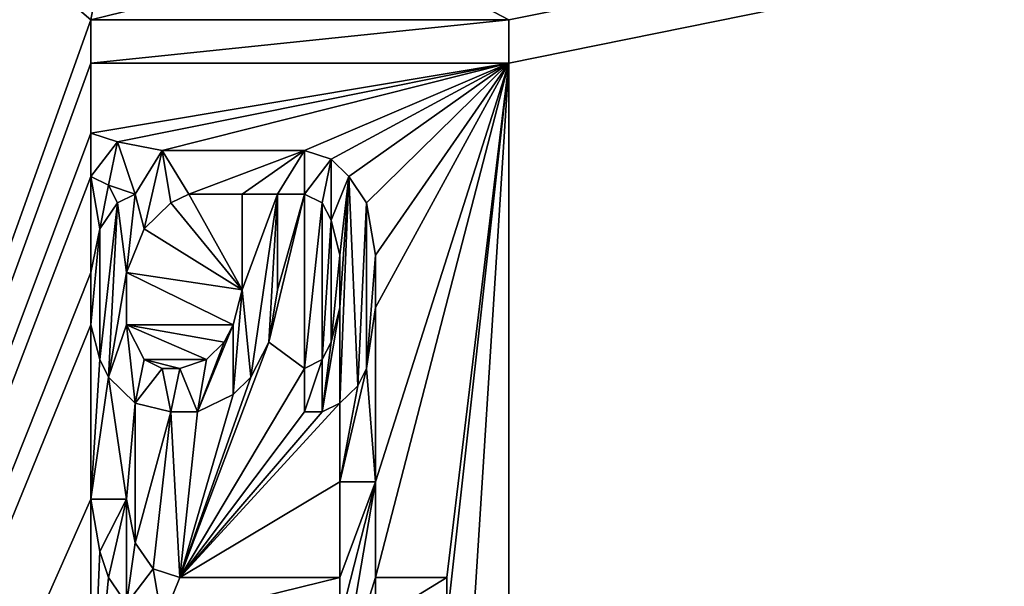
# Model space of a CAD drawing. Header units: millimetres. Extents: x -110 to 100, y -43 to 80.
# Tile 230 of 256: x -43.18 to -33.76, y 44.08 to 49.5. Entities that reach past the tile are written whole.
import ezdxf

# ---------------------------------------------------------------- set-up
doc = ezdxf.new("R2010")
doc.units = ezdxf.units.MM
doc.header["$LTSCALE"] = 65.185185
for name, color, linetype in [('1000', 7, 'CONTINUOUS'), ('1001', 7, 'CONTINUOUS'), ('1002', 7, 'CONTINUOUS'), ('1003', 7, 'CONTINUOUS'), ('1004', 7, 'CONTINUOUS'), ('1005', 7, 'CONTINUOUS'), ('1006', 7, 'CONTINUOUS'), ('1007', 7, 'CONTINUOUS'), ('1008', 7, 'CONTINUOUS'), ('1009', 7, 'CONTINUOUS'), ('1010', 7, 'CONTINUOUS'), ('1011', 7, 'CONTINUOUS'), ('1012', 7, 'CONTINUOUS'), ('1013', 7, 'CONTINUOUS'), ('328', 7, 'CONTINUOUS'), ('337', 7, 'CONTINUOUS'), ('5986', 7, 'CONTINUOUS'), ('6022', 7, 'CONTINUOUS'), ('6023', 7, 'CONTINUOUS'), ('6024', 7, 'CONTINUOUS'), ('939', 7, 'CONTINUOUS'), ('940', 7, 'CONTINUOUS'), ('941', 7, 'CONTINUOUS'), ('942', 7, 'CONTINUOUS'), ('943', 7, 'CONTINUOUS'), ('944', 7, 'CONTINUOUS'), ('945', 7, 'CONTINUOUS'), ('946', 7, 'CONTINUOUS'), ('947', 7, 'CONTINUOUS'), ('954', 7, 'CONTINUOUS'), ('955', 7, 'CONTINUOUS'), ('956', 7, 'CONTINUOUS'), ('957', 7, 'CONTINUOUS'), ('958', 7, 'CONTINUOUS'), ('959', 7, 'CONTINUOUS'), ('960', 7, 'CONTINUOUS'), ('961', 7, 'CONTINUOUS'), ('962', 7, 'CONTINUOUS'), ('963', 7, 'CONTINUOUS'), ('964', 7, 'CONTINUOUS'), ('965', 7, 'CONTINUOUS'), ('966', 7, 'CONTINUOUS'), ('967', 7, 'CONTINUOUS'), ('968', 7, 'CONTINUOUS'), ('969', 7, 'CONTINUOUS'), ('970', 7, 'CONTINUOUS'), ('971', 7, 'CONTINUOUS'), ('972', 7, 'CONTINUOUS'), ('973', 7, 'CONTINUOUS'), ('974', 7, 'CONTINUOUS'), ('975', 7, 'CONTINUOUS'), ('976', 7, 'CONTINUOUS'), ('977', 7, 'CONTINUOUS'), ('978', 7, 'CONTINUOUS'), ('979', 7, 'CONTINUOUS'), ('980', 7, 'CONTINUOUS'), ('981', 7, 'CONTINUOUS'), ('982', 7, 'CONTINUOUS'), ('983', 7, 'CONTINUOUS'), ('984', 7, 'CONTINUOUS'), ('985', 7, 'CONTINUOUS'), ('986', 7, 'CONTINUOUS'), ('987', 7, 'CONTINUOUS'), ('988', 7, 'CONTINUOUS'), ('989', 7, 'CONTINUOUS'), ('990', 7, 'CONTINUOUS'), ('991', 7, 'CONTINUOUS'), ('992', 7, 'CONTINUOUS'), ('993', 7, 'CONTINUOUS'), ('994', 7, 'CONTINUOUS'), ('995', 7, 'CONTINUOUS'), ('996', 7, 'CONTINUOUS'), ('997', 7, 'CONTINUOUS'), ('998', 7, 'CONTINUOUS'), ('999', 7, 'CONTINUOUS')]:
    doc.layers.add(name, color=color, linetype=linetype)

msp = doc.modelspace()

# ---------------------------------------------------------------- linework, layer by layer
at = {"layer": '1000', "linetype": 'CONTINUOUS'}
for points in [[(-41.9894, 47.5, 83.55), (-41.9894, 47.5, 84.55), (-42.1596, 47.0833, 83.55), (-41.9894, 47.5, 83.55)], [(-42.1596, 47.0833, 83.55), (-41.9894, 47.5, 84.55), (-42.1596, 47.0833, 84.55), (-42.1596, 47.0833, 83.55)]]:
    msp.add_3dface(points, dxfattribs=at)
at = {"layer": '1001', "linetype": 'CONTINUOUS'}
for points in [[(-42.1596, 47.0833, 83.55), (-42.1596, 47.0833, 84.55), (-42.1596, 46.5833, 83.55), (-42.1596, 47.0833, 83.55)], [(-42.1596, 46.5833, 83.55), (-42.1596, 47.0833, 84.55), (-42.1596, 46.5833, 84.55), (-42.1596, 46.5833, 83.55)]]:
    msp.add_3dface(points, dxfattribs=at)
at = {"layer": '1002', "linetype": 'CONTINUOUS'}
for points in [[(-42.1596, 46.5833, 83.55), (-42.1596, 46.5833, 84.55), (-41.9894, 46.25, 83.55), (-42.1596, 46.5833, 83.55)], [(-41.9894, 46.25, 83.55), (-42.1596, 46.5833, 84.55), (-41.9894, 46.25, 84.55), (-41.9894, 46.25, 83.55)]]:
    msp.add_3dface(points, dxfattribs=at)
at = {"layer": '1003', "linetype": 'CONTINUOUS'}
for points in [[(-41.9894, 46.25, 83.55), (-41.9894, 46.25, 84.55), (-41.8191, 46.1667, 83.55), (-41.9894, 46.25, 83.55)], [(-41.8191, 46.1667, 83.55), (-41.9894, 46.25, 84.55), (-41.8191, 46.1667, 84.55), (-41.8191, 46.1667, 83.55)]]:
    msp.add_3dface(points, dxfattribs=at)
at = {"layer": '1004', "linetype": 'CONTINUOUS'}
for points in [[(-41.8191, 46.1667, 83.55), (-41.8191, 46.1667, 84.55), (-41.6489, 46.1667, 83.55), (-41.8191, 46.1667, 83.55)], [(-41.6489, 46.1667, 83.55), (-41.8191, 46.1667, 84.55), (-41.6489, 46.1667, 84.55), (-41.6489, 46.1667, 83.55)]]:
    msp.add_3dface(points, dxfattribs=at)
at = {"layer": '1005', "linetype": 'CONTINUOUS'}
for points in [[(-41.6489, 46.1667, 83.55), (-41.6489, 46.1667, 84.55), (-41.3936, 46.25, 83.55), (-41.6489, 46.1667, 83.55)], [(-41.3936, 46.25, 83.55), (-41.6489, 46.1667, 84.55), (-41.3936, 46.25, 84.55), (-41.3936, 46.25, 83.55)]]:
    msp.add_3dface(points, dxfattribs=at)
at = {"layer": '1006', "linetype": 'CONTINUOUS'}
for points in [[(-41.3936, 46.25, 83.55), (-41.3936, 46.25, 84.55), (-41.2234, 46.4167, 83.55), (-41.3936, 46.25, 83.55)], [(-41.2234, 46.4167, 83.55), (-41.3936, 46.25, 84.55), (-41.2234, 46.4167, 84.55), (-41.2234, 46.4167, 83.55)]]:
    msp.add_3dface(points, dxfattribs=at)
at = {"layer": '1007', "linetype": 'CONTINUOUS'}
for points in [[(-41.2234, 46.4167, 83.55), (-41.2234, 46.4167, 84.55), (-41.1383, 46.5833, 83.55), (-41.2234, 46.4167, 83.55)], [(-41.1383, 46.5833, 83.55), (-41.2234, 46.4167, 84.55), (-41.1383, 46.5833, 84.55), (-41.1383, 46.5833, 83.55)]]:
    msp.add_3dface(points, dxfattribs=at)
at = {"layer": '1008', "linetype": 'CONTINUOUS'}
for points in [[(-41.1383, 46.5833, 83.55), (-41.1383, 46.5833, 84.55), (-41.0532, 46.9167, 83.55), (-41.1383, 46.5833, 83.55)], [(-41.0532, 46.9167, 83.55), (-41.1383, 46.5833, 84.55), (-41.0532, 46.9167, 84.55), (-41.0532, 46.9167, 83.55)]]:
    msp.add_3dface(points, dxfattribs=at)
at = {"layer": '1009', "linetype": 'CONTINUOUS'}
for points in [[(-41.0532, 47.8333, 84.55), (-41.0532, 47.8333, 83.55), (-41.0532, 46.9167, 84.55), (-41.0532, 47.8333, 84.55)], [(-41.0532, 47.8333, 83.55), (-41.0532, 46.9167, 83.55), (-41.0532, 46.9167, 84.55), (-41.0532, 47.8333, 83.55)]]:
    msp.add_3dface(points, dxfattribs=at)
at = {"layer": '1010', "linetype": 'CONTINUOUS'}
for points in [[(-42.5, 49.5, 84.55), (-38.5, 49.5, 84.55), (-42.5, 49.5, 83.55), (-42.5, 49.5, 84.55)], [(-42.5, 49.5, 83.55), (-38.5, 49.5, 84.55), (-38.5, 49.5, 83.55), (-42.5, 49.5, 83.55)]]:
    msp.add_3dface(points, dxfattribs=at)
at = {"layer": '1011', "linetype": 'CONTINUOUS'}
for points in [[(-38.5, 49.5, 84.55), (-38.5, 49.0833, 84.55), (-38.5, 49.0833, 83.55), (-38.5, 49.5, 84.55)], [(-38.5, 49.5, 83.55), (-38.5, 49.5, 84.55), (-38.5, 49.0833, 83.55), (-38.5, 49.5, 83.55)]]:
    msp.add_3dface(points, dxfattribs=at)
at = {"layer": '1012', "linetype": 'CONTINUOUS'}
for points in [[(-38.5, 49.0833, 84.55), (-42.5, 49.0833, 84.55), (-38.5, 49.0833, 83.55), (-38.5, 49.0833, 84.55)], [(-38.5, 49.0833, 83.55), (-42.5, 49.0833, 84.55), (-42.5, 49.0833, 83.55), (-38.5, 49.0833, 83.55)]]:
    msp.add_3dface(points, dxfattribs=at)
at = {"layer": '1013', "linetype": 'CONTINUOUS'}
for points in [[(-42.5, 49.0833, 84.55), (-42.5, 49.5, 84.55), (-42.5, 49.5, 83.55), (-42.5, 49.0833, 84.55)], [(-42.5, 49.0833, 84.55), (-42.5, 49.5, 83.55), (-42.5, 49.0833, 83.55), (-42.5, 49.0833, 84.55)]]:
    msp.add_3dface(points, dxfattribs=at)
at = {"layer": '328', "linetype": 'CONTINUOUS'}
for points in [[(-109.5, 79, 87.05), (33.55, 34.5, 87.05), (36.3485, 44.9606, 87.05), (-109.5, 79, 87.05)], [(33.55, 34.5, 87.05), (-109.5, 79, 87.05), (-45.5, 44, 87.05), (33.55, 34.5, 87.05)], [(44.0178, 52.6391, 87.05), (-109.5, 79, 87.05), (39.6774, 49.3052, 87.05), (44.0178, 52.6391, 87.05)], [(39.6774, 49.3052, 87.05), (-109.5, 79, 87.05), (36.3485, 44.9606, 87.05), (39.6774, 49.3052, 87.05)]]:
    msp.add_3dface(points, dxfattribs=at)
at = {"layer": '337', "linetype": 'CONTINUOUS'}
for points in [[(96.5, 76.5, 84.55), (-38.5, 49.5, 84.55), (-39.7766, 50.1667, 84.55), (96.5, 76.5, 84.55)], [(96.5, 76.5, 84.55), (47.8442, 59.3232, 84.55), (-38.5, 33.9167, 84.55), (96.5, 76.5, 84.55)], [(-38.5, 34.3333, 84.55), (96.5, 76.5, 84.55), (-38.5, 33.9167, 84.55), (-38.5, 34.3333, 84.55)], [(96.5, 76.5, 84.55), (-38.5, 34.3333, 84.55), (-38.5, 42, 84.55), (96.5, 76.5, 84.55)], [(-38.5, 42.4167, 84.55), (96.5, 76.5, 84.55), (-38.5, 42, 84.55), (-38.5, 42.4167, 84.55)], [(96.5, 76.5, 84.55), (-38.5, 42.4167, 84.55), (-38.5, 49.0833, 84.55), (96.5, 76.5, 84.55)], [(-38.5, 49.5, 84.55), (96.5, 76.5, 84.55), (-38.5, 49.0833, 84.55), (-38.5, 49.5, 84.55)], [(47.8442, 59.3232, 84.55), (41.6425, 56.7525, 84.55), (-38.5, 25.5, 84.55), (47.8442, 59.3232, 84.55)], [(-38.5, 25.9167, 84.55), (47.8442, 59.3232, 84.55), (-38.5, 25.5, 84.55), (-38.5, 25.9167, 84.55)], [(47.8442, 59.3232, 84.55), (-38.5, 25.9167, 84.55), (-38.5, 33.9167, 84.55), (47.8442, 59.3232, 84.55)], [(41.6425, 56.7525, 84.55), (36.3182, 52.6635, 84.55), (-38.5, 25.5, 84.55), (41.6425, 56.7525, 84.55)], [(36.3182, 52.6635, 84.55), (16.5, 36.7261, 84.55), (-38.5, 25.5, 84.55), (36.3182, 52.6635, 84.55)], [(-42.1596, 51.3333, 84.55), (-42.5, 49.5, 84.55), (-43.8617, 50.6667, 84.55), (-42.1596, 51.3333, 84.55)], [(-42.5, 49.5, 84.55), (-42.1596, 51.3333, 84.55), (-39.7766, 50.1667, 84.55), (-42.5, 49.5, 84.55)], [(-42.5, 49.5, 84.55), (-51, 25.75, 84.55), (-43.8617, 50.6667, 84.55), (-42.5, 49.5, 84.55)], [(-38.5, 49.5, 84.55), (-42.5, 49.5, 84.55), (-39.7766, 50.1667, 84.55), (-38.5, 49.5, 84.55)], [(-51, 25.75, 84.55), (-42.5, 49.5, 84.55), (-42.5, 49.0833, 84.55), (-51, 25.75, 84.55)], [(-42.5, 48.4167, 84.55), (-51, 25.75, 84.55), (-42.5, 49.0833, 84.55), (-42.5, 48.4167, 84.55)], [(-42.2447, 48.3333, 84.55), (-42.5, 48.4167, 84.55), (-38.5, 49.0833, 84.55), (-42.2447, 48.3333, 84.55)], [(-38.5, 49.0833, 84.55), (-42.5, 48.4167, 84.55), (-42.5, 49.0833, 84.55), (-38.5, 49.0833, 84.55)], [(-41.8191, 48.25, 84.55), (-42.2447, 48.3333, 84.55), (-38.5, 49.0833, 84.55), (-41.8191, 48.25, 84.55)], [(-40.4574, 48.25, 84.55), (-41.8191, 48.25, 84.55), (-38.5, 49.0833, 84.55), (-40.4574, 48.25, 84.55)], [(-40.2021, 48.1667, 84.55), (-40.4574, 48.25, 84.55), (-38.5, 49.0833, 84.55), (-40.2021, 48.1667, 84.55)], [(-40.0319, 48, 84.55), (-40.2021, 48.1667, 84.55), (-38.5, 49.0833, 84.55), (-40.0319, 48, 84.55)], [(-39.8617, 47.75, 84.55), (-40.0319, 48, 84.55), (-38.5, 49.0833, 84.55), (-39.8617, 47.75, 84.55)], [(-39.7766, 47.25, 84.55), (-39.8617, 47.75, 84.55), (-38.5, 49.0833, 84.55), (-39.7766, 47.25, 84.55)], [(-39.7766, 44.1667, 84.55), (-39.7766, 45.0833, 84.55), (-38.5, 49.0833, 84.55), (-39.7766, 44.1667, 84.55)], [(-39.7766, 45.0833, 84.55), (-39.7766, 46.75, 84.55), (-38.5, 49.0833, 84.55), (-39.7766, 45.0833, 84.55)], [(-39.0957, 44.1667, 84.55), (-39.7766, 44.1667, 84.55), (-38.5, 49.0833, 84.55), (-39.0957, 44.1667, 84.55)], [(-39.7766, 46.75, 84.55), (-39.7766, 47.25, 84.55), (-38.5, 49.0833, 84.55), (-39.7766, 46.75, 84.55)], [(-38.9255, 42.4167, 84.55), (-39.0957, 43.75, 84.55), (-38.5, 49.0833, 84.55), (-38.9255, 42.4167, 84.55)], [(-39.0957, 43.75, 84.55), (-39.0957, 44.1667, 84.55), (-38.5, 49.0833, 84.55), (-39.0957, 43.75, 84.55)], [(-38.5, 42.4167, 84.55), (-38.9255, 42.4167, 84.55), (-38.5, 49.0833, 84.55), (-38.5, 42.4167, 84.55)], [(-51, 25.75, 84.55), (-42.5, 48.4167, 84.55), (-42.5, 48, 84.55), (-51, 25.75, 84.55)], [(-42.5, 47.0833, 84.55), (-51, 25.75, 84.55), (-42.5, 48, 84.55), (-42.5, 47.0833, 84.55)], [(-42.5, 47.0833, 84.55), (-42.5, 48, 84.55), (-42.4149, 47.5, 84.55), (-42.5, 47.0833, 84.55)], [(-42.3298, 47.9167, 84.55), (-42.4149, 47.5, 84.55), (-42.5, 48, 84.55), (-42.3298, 47.9167, 84.55)], [(-42.2447, 47.75, 84.55), (-42.4149, 47.5, 84.55), (-42.3298, 47.9167, 84.55), (-42.2447, 47.75, 84.55)], [(-42.0745, 47.8333, 84.55), (-42.2447, 47.75, 84.55), (-42.3298, 47.9167, 84.55), (-42.0745, 47.8333, 84.55)], [(-40.4574, 47.8333, 84.55), (-40.4574, 46.1667, 84.55), (-40.7979, 46.4167, 84.55), (-40.4574, 47.8333, 84.55)], [(-40.7128, 46.9167, 84.55), (-40.4574, 47.8333, 84.55), (-40.7979, 46.4167, 84.55), (-40.7128, 46.9167, 84.55)], [(-40.7128, 47.8333, 84.55), (-40.4574, 47.8333, 84.55), (-40.7128, 46.9167, 84.55), (-40.7128, 47.8333, 84.55)], [(-40.2872, 47.75, 84.55), (-40.4574, 46.1667, 84.55), (-40.4574, 47.8333, 84.55), (-40.2872, 47.75, 84.55)], [(-40.2872, 46.25, 84.55), (-40.4574, 46.1667, 84.55), (-40.2872, 47.75, 84.55), (-40.2872, 46.25, 84.55)], [(-40.2021, 47.5833, 84.55), (-40.2872, 46.25, 84.55), (-40.2872, 47.75, 84.55), (-40.2021, 47.5833, 84.55)], [(-40.2021, 46.4167, 84.55), (-40.2872, 46.25, 84.55), (-40.2021, 47.5833, 84.55), (-40.2021, 46.4167, 84.55)], [(-40.117, 47.25, 84.55), (-40.2021, 46.4167, 84.55), (-40.2021, 47.5833, 84.55), (-40.117, 47.25, 84.55)], [(-40.117, 46.75, 84.55), (-40.2021, 46.4167, 84.55), (-40.117, 47.25, 84.55), (-40.117, 46.75, 84.55)], [(-42.5, 46.5833, 84.55), (-51, 25.75, 84.55), (-42.5, 47.0833, 84.55), (-42.5, 46.5833, 84.55)], [(-39.7766, 46.75, 84.55), (-39.7766, 45.0833, 84.55), (-39.8617, 46.1667, 84.55), (-39.7766, 46.75, 84.55)], [(-42.5, 44.9167, 84.55), (-51, 25.75, 84.55), (-42.5, 46.5833, 84.55), (-42.5, 44.9167, 84.55)], [(-42.4149, 46.25, 84.55), (-42.5, 44.9167, 84.55), (-42.5, 46.5833, 84.55), (-42.4149, 46.25, 84.55)], [(-40.4574, 46.1667, 84.55), (-41.6489, 44.1667, 84.55), (-40.7979, 46.4167, 84.55), (-40.4574, 46.1667, 84.55)], [(-40.7979, 46.4167, 84.55), (-41.6489, 44.1667, 84.55), (-40.9681, 46.0833, 84.55), (-40.7979, 46.4167, 84.55)], [(-42.3298, 46.0833, 84.55), (-42.5, 44.9167, 84.55), (-42.4149, 46.25, 84.55), (-42.3298, 46.0833, 84.55)], [(-40.4574, 45.75, 84.55), (-41.6489, 44.1667, 84.55), (-40.4574, 46.1667, 84.55), (-40.4574, 45.75, 84.55)], [(-39.7766, 45.0833, 84.55), (-40.117, 45.0833, 84.55), (-39.8617, 46.1667, 84.55), (-39.7766, 45.0833, 84.55)], [(-39.8617, 46.1667, 84.55), (-40.117, 45.0833, 84.55), (-39.9468, 46, 84.55), (-39.8617, 46.1667, 84.55)], [(-42.1596, 44.9167, 84.55), (-42.5, 44.9167, 84.55), (-42.3298, 46.0833, 84.55), (-42.1596, 44.9167, 84.55)], [(-42.0745, 45.8333, 84.55), (-42.1596, 44.9167, 84.55), (-42.3298, 46.0833, 84.55), (-42.0745, 45.8333, 84.55)], [(-40.9681, 46.0833, 84.55), (-41.6489, 44.1667, 84.55), (-41.1383, 45.9167, 84.55), (-40.9681, 46.0833, 84.55)], [(-39.9468, 46, 84.55), (-40.117, 45.0833, 84.55), (-40.117, 45.8333, 84.55), (-39.9468, 46, 84.55)], [(-41.1383, 45.9167, 84.55), (-41.6489, 44.1667, 84.55), (-41.4787, 45.75, 84.55), (-41.1383, 45.9167, 84.55)], [(-42.0745, 44.5, 84.55), (-42.1596, 44.9167, 84.55), (-42.0745, 45.8333, 84.55), (-42.0745, 44.5, 84.55)], [(-41.734, 45.75, 84.55), (-42.0745, 44.5, 84.55), (-42.0745, 45.8333, 84.55), (-41.734, 45.75, 84.55)], [(-40.117, 45.0833, 84.55), (-41.6489, 44.1667, 84.55), (-40.117, 45.8333, 84.55), (-40.117, 45.0833, 84.55)], [(-40.117, 45.8333, 84.55), (-41.6489, 44.1667, 84.55), (-40.2872, 45.75, 84.55), (-40.117, 45.8333, 84.55)], [(-41.9043, 44.25, 84.55), (-42.0745, 44.5, 84.55), (-41.734, 45.75, 84.55), (-41.9043, 44.25, 84.55)], [(-41.6489, 44.1667, 84.55), (-41.9043, 44.25, 84.55), (-41.734, 45.75, 84.55), (-41.6489, 44.1667, 84.55)], [(-41.4787, 45.75, 84.55), (-41.6489, 44.1667, 84.55), (-41.734, 45.75, 84.55), (-41.4787, 45.75, 84.55)], [(-40.2872, 45.75, 84.55), (-41.6489, 44.1667, 84.55), (-40.4574, 45.75, 84.55), (-40.2872, 45.75, 84.55)], [(-40.117, 44.1667, 84.55), (-41.6489, 44.1667, 84.55), (-40.117, 45.0833, 84.55), (-40.117, 44.1667, 84.55)], [(-42.5, 42.4167, 84.55), (-51, 25.75, 84.55), (-42.5, 44.9167, 84.55), (-42.5, 42.4167, 84.55)], [(-42.4149, 44.4167, 84.55), (-42.5, 42.4167, 84.55), (-42.5, 44.9167, 84.55), (-42.4149, 44.4167, 84.55)], [(-42.3298, 44.1667, 84.55), (-42.5, 42.4167, 84.55), (-42.4149, 44.4167, 84.55), (-42.3298, 44.1667, 84.55)], [(-42.1596, 43.9167, 84.55), (-42.5, 42.4167, 84.55), (-42.3298, 44.1667, 84.55), (-42.1596, 43.9167, 84.55)]]:
    msp.add_3dface(points, dxfattribs=at)
at = {"layer": '5986', "linetype": 'CONTINUOUS'}
for points in [[(-41.734, 47.75, 84.55), (-41.5638, 47.8333, 84.55), (-41.0532, 46.9167, 84.55), (-41.734, 47.75, 84.55)], [(-41.5638, 47.8333, 84.55), (-41.0532, 47.8333, 84.55), (-41.0532, 46.9167, 84.55), (-41.5638, 47.8333, 84.55)], [(-41.9894, 47.5, 84.55), (-41.734, 47.75, 84.55), (-41.0532, 46.9167, 84.55), (-41.9894, 47.5, 84.55)], [(-42.1596, 47.0833, 84.55), (-41.9894, 47.5, 84.55), (-41.0532, 46.9167, 84.55), (-42.1596, 47.0833, 84.55)], [(-42.1596, 46.5833, 84.55), (-42.1596, 47.0833, 84.55), (-41.1383, 46.5833, 84.55), (-42.1596, 46.5833, 84.55)], [(-41.1383, 46.5833, 84.55), (-42.1596, 47.0833, 84.55), (-41.0532, 46.9167, 84.55), (-41.1383, 46.5833, 84.55)], [(-41.9894, 46.25, 84.55), (-42.1596, 46.5833, 84.55), (-41.3936, 46.25, 84.55), (-41.9894, 46.25, 84.55)], [(-41.3936, 46.25, 84.55), (-42.1596, 46.5833, 84.55), (-41.2234, 46.4167, 84.55), (-41.3936, 46.25, 84.55)], [(-41.2234, 46.4167, 84.55), (-42.1596, 46.5833, 84.55), (-41.1383, 46.5833, 84.55), (-41.2234, 46.4167, 84.55)], [(-41.8191, 46.1667, 84.55), (-41.9894, 46.25, 84.55), (-41.6489, 46.1667, 84.55), (-41.8191, 46.1667, 84.55)], [(-41.6489, 46.1667, 84.55), (-41.9894, 46.25, 84.55), (-41.3936, 46.25, 84.55), (-41.6489, 46.1667, 84.55)]]:
    msp.add_3dface(points, dxfattribs=at)
at = {"layer": '6022', "linetype": 'CONTINUOUS'}
for points in [[(-40.117, 44.1667, 83.55), (-40.117, 45.0833, 83.55), (-39.7766, 45.0833, 83.55), (-40.117, 44.1667, 83.55)], [(-40.117, 44.1667, 83.55), (-39.7766, 45.0833, 83.55), (-40.117, 43.75, 83.55), (-40.117, 44.1667, 83.55)], [(-39.7766, 45.0833, 83.55), (-39.7766, 44.1667, 83.55), (-40.117, 43.0833, 83.55), (-39.7766, 45.0833, 83.55)], [(-39.7766, 45.0833, 83.55), (-40.117, 43.0833, 83.55), (-40.117, 43.75, 83.55), (-39.7766, 45.0833, 83.55)], [(-42.1596, 44.9167, 83.55), (-42.4149, 44.4167, 83.55), (-42.5, 44.9167, 83.55), (-42.1596, 44.9167, 83.55)], [(-42.1596, 44.9167, 83.55), (-42.3298, 44.1667, 83.55), (-42.4149, 44.4167, 83.55), (-42.1596, 44.9167, 83.55)], [(-42.1596, 44.9167, 83.55), (-42.1596, 43.9167, 83.55), (-42.3298, 44.1667, 83.55), (-42.1596, 44.9167, 83.55)], [(-42.1596, 44.9167, 83.55), (-42.0745, 44.5, 83.55), (-42.1596, 43.9167, 83.55), (-42.1596, 44.9167, 83.55)], [(-42.0745, 44.5, 83.55), (-41.9043, 44.25, 83.55), (-42.1596, 43.9167, 83.55), (-42.0745, 44.5, 83.55)], [(-41.9043, 44.25, 83.55), (-41.8191, 43.75, 83.55), (-42.1596, 43.9167, 83.55), (-41.9043, 44.25, 83.55)], [(-41.9043, 44.25, 83.55), (-41.6489, 44.1667, 83.55), (-41.8191, 43.75, 83.55), (-41.9043, 44.25, 83.55)], [(-41.6489, 44.1667, 83.55), (-40.117, 44.1667, 83.55), (-41.8191, 43.75, 83.55), (-41.6489, 44.1667, 83.55)], [(-40.117, 44.1667, 83.55), (-40.117, 43.75, 83.55), (-41.8191, 43.75, 83.55), (-40.117, 44.1667, 83.55)], [(-39.7766, 44.1667, 83.55), (-39.7766, 43.75, 83.55), (-40.117, 43.0833, 83.55), (-39.7766, 44.1667, 83.55)], [(-39.7766, 44.1667, 83.55), (-39.0957, 44.1667, 83.55), (-39.7766, 43.75, 83.55), (-39.7766, 44.1667, 83.55)], [(-39.0957, 44.1667, 83.55), (-39.0957, 43.75, 83.55), (-39.7766, 43.75, 83.55), (-39.0957, 44.1667, 83.55)]]:
    msp.add_3dface(points, dxfattribs=at)
at = {"layer": '6023', "linetype": 'CONTINUOUS'}
for points in [[(-42.5, 48.4167, 83.55), (-42.2447, 48.3333, 83.55), (-42.5, 48, 83.55), (-42.5, 48.4167, 83.55)], [(-42.2447, 48.3333, 83.55), (-42.3298, 47.9167, 83.55), (-42.5, 48, 83.55), (-42.2447, 48.3333, 83.55)], [(-42.2447, 48.3333, 83.55), (-42.0745, 47.8333, 83.55), (-42.3298, 47.9167, 83.55), (-42.2447, 48.3333, 83.55)], [(-42.2447, 48.3333, 83.55), (-41.8191, 48.25, 83.55), (-42.0745, 47.8333, 83.55), (-42.2447, 48.3333, 83.55)], [(-42.0745, 47.8333, 83.55), (-41.8191, 48.25, 83.55), (-41.9894, 47.5, 83.55), (-42.0745, 47.8333, 83.55)], [(-41.8191, 48.25, 83.55), (-41.734, 47.75, 83.55), (-41.9894, 47.5, 83.55), (-41.8191, 48.25, 83.55)], [(-41.8191, 48.25, 83.55), (-40.4574, 48.25, 83.55), (-41.5638, 47.8333, 83.55), (-41.8191, 48.25, 83.55)], [(-41.8191, 48.25, 83.55), (-41.5638, 47.8333, 83.55), (-41.734, 47.75, 83.55), (-41.8191, 48.25, 83.55)], [(-40.4574, 48.25, 83.55), (-41.0532, 47.8333, 83.55), (-41.5638, 47.8333, 83.55), (-40.4574, 48.25, 83.55)], [(-40.4574, 48.25, 83.55), (-40.7128, 47.8333, 83.55), (-41.0532, 47.8333, 83.55), (-40.4574, 48.25, 83.55)], [(-40.4574, 48.25, 83.55), (-40.4574, 47.8333, 83.55), (-40.7128, 47.8333, 83.55), (-40.4574, 48.25, 83.55)], [(-40.4574, 48.25, 83.55), (-40.2021, 48.1667, 83.55), (-40.4574, 47.8333, 83.55), (-40.4574, 48.25, 83.55)], [(-40.2021, 48.1667, 83.55), (-40.2872, 47.75, 83.55), (-40.4574, 47.8333, 83.55), (-40.2021, 48.1667, 83.55)], [(-40.2021, 48.1667, 83.55), (-40.2021, 47.5833, 83.55), (-40.2872, 47.75, 83.55), (-40.2021, 48.1667, 83.55)], [(-40.2021, 48.1667, 83.55), (-40.0319, 48, 83.55), (-40.2021, 47.5833, 83.55), (-40.2021, 48.1667, 83.55)], [(-40.0319, 48, 83.55), (-40.117, 47.25, 83.55), (-40.2021, 47.5833, 83.55), (-40.0319, 48, 83.55)], [(-40.0319, 48, 83.55), (-39.9468, 46, 83.55), (-40.117, 45.8333, 83.55), (-40.0319, 48, 83.55)], [(-40.0319, 48, 83.55), (-40.117, 45.8333, 83.55), (-40.117, 46.75, 83.55), (-40.0319, 48, 83.55)], [(-40.0319, 48, 83.55), (-40.117, 46.75, 83.55), (-40.117, 47.25, 83.55), (-40.0319, 48, 83.55)], [(-40.0319, 48, 83.55), (-39.8617, 47.75, 83.55), (-39.9468, 46, 83.55), (-40.0319, 48, 83.55)], [(-42.2447, 47.75, 83.55), (-42.0745, 47.8333, 83.55), (-42.1596, 47.0833, 83.55), (-42.2447, 47.75, 83.55)], [(-42.0745, 47.8333, 83.55), (-41.9894, 47.5, 83.55), (-42.1596, 47.0833, 83.55), (-42.0745, 47.8333, 83.55)], [(-40.7128, 47.8333, 83.55), (-40.9681, 46.0833, 83.55), (-41.0532, 46.9167, 83.55), (-40.7128, 47.8333, 83.55)], [(-41.0532, 47.8333, 83.55), (-40.7128, 47.8333, 83.55), (-41.0532, 46.9167, 83.55), (-41.0532, 47.8333, 83.55)], [(-40.7128, 47.8333, 83.55), (-40.7979, 46.4167, 83.55), (-40.9681, 46.0833, 83.55), (-40.7128, 47.8333, 83.55)], [(-40.7128, 47.8333, 83.55), (-40.7128, 46.9167, 83.55), (-40.7979, 46.4167, 83.55), (-40.7128, 47.8333, 83.55)], [(-42.3298, 46.0833, 83.55), (-42.4149, 46.25, 83.55), (-42.2447, 47.75, 83.55), (-42.3298, 46.0833, 83.55)], [(-42.4149, 46.25, 83.55), (-42.4149, 47.5, 83.55), (-42.2447, 47.75, 83.55), (-42.4149, 46.25, 83.55)], [(-42.3298, 46.0833, 83.55), (-42.2447, 47.75, 83.55), (-42.1596, 47.0833, 83.55), (-42.3298, 46.0833, 83.55)], [(-39.8617, 47.75, 83.55), (-39.8617, 46.1667, 83.55), (-39.9468, 46, 83.55), (-39.8617, 47.75, 83.55)], [(-39.8617, 47.75, 83.55), (-39.7766, 47.25, 83.55), (-39.8617, 46.1667, 83.55), (-39.8617, 47.75, 83.55)], [(-42.4149, 46.25, 83.55), (-42.5, 46.5833, 83.55), (-42.4149, 47.5, 83.55), (-42.4149, 46.25, 83.55)], [(-42.5, 46.5833, 83.55), (-42.5, 47.0833, 83.55), (-42.4149, 47.5, 83.55), (-42.5, 46.5833, 83.55)], [(-39.7766, 47.25, 83.55), (-39.7766, 46.75, 83.55), (-39.8617, 46.1667, 83.55), (-39.7766, 47.25, 83.55)], [(-42.3298, 46.0833, 83.55), (-42.1596, 47.0833, 83.55), (-42.1596, 46.5833, 83.55), (-42.3298, 46.0833, 83.55)], [(-40.9681, 46.0833, 83.55), (-41.1383, 45.9167, 83.55), (-41.0532, 46.9167, 83.55), (-40.9681, 46.0833, 83.55)], [(-41.1383, 45.9167, 83.55), (-41.1383, 46.5833, 83.55), (-41.0532, 46.9167, 83.55), (-41.1383, 45.9167, 83.55)], [(-40.117, 45.8333, 83.55), (-40.2872, 45.75, 83.55), (-40.117, 46.75, 83.55), (-40.117, 45.8333, 83.55)], [(-40.2872, 45.75, 83.55), (-40.2021, 46.4167, 83.55), (-40.117, 46.75, 83.55), (-40.2872, 45.75, 83.55)], [(-42.0745, 45.8333, 83.55), (-42.3298, 46.0833, 83.55), (-42.1596, 46.5833, 83.55), (-42.0745, 45.8333, 83.55)], [(-42.0745, 45.8333, 83.55), (-42.1596, 46.5833, 83.55), (-41.9894, 46.25, 83.55), (-42.0745, 45.8333, 83.55)], [(-41.1383, 45.9167, 83.55), (-41.4787, 45.75, 83.55), (-41.1383, 46.5833, 83.55), (-41.1383, 45.9167, 83.55)], [(-41.4787, 45.75, 83.55), (-41.2234, 46.4167, 83.55), (-41.1383, 46.5833, 83.55), (-41.4787, 45.75, 83.55)], [(-41.4787, 45.75, 83.55), (-41.3936, 46.25, 83.55), (-41.2234, 46.4167, 83.55), (-41.4787, 45.75, 83.55)], [(-40.2872, 45.75, 83.55), (-40.2872, 46.25, 83.55), (-40.2021, 46.4167, 83.55), (-40.2872, 45.75, 83.55)], [(-42.0745, 45.8333, 83.55), (-41.9894, 46.25, 83.55), (-41.8191, 46.1667, 83.55), (-42.0745, 45.8333, 83.55)], [(-41.734, 45.75, 83.55), (-42.0745, 45.8333, 83.55), (-41.8191, 46.1667, 83.55), (-41.734, 45.75, 83.55)], [(-41.734, 45.75, 83.55), (-41.8191, 46.1667, 83.55), (-41.6489, 46.1667, 83.55), (-41.734, 45.75, 83.55)], [(-41.4787, 45.75, 83.55), (-41.734, 45.75, 83.55), (-41.6489, 46.1667, 83.55), (-41.4787, 45.75, 83.55)], [(-41.4787, 45.75, 83.55), (-41.6489, 46.1667, 83.55), (-41.3936, 46.25, 83.55), (-41.4787, 45.75, 83.55)], [(-40.2872, 45.75, 83.55), (-40.4574, 45.75, 83.55), (-40.2872, 46.25, 83.55), (-40.2872, 45.75, 83.55)], [(-40.4574, 45.75, 83.55), (-40.4574, 46.1667, 83.55), (-40.2872, 46.25, 83.55), (-40.4574, 45.75, 83.55)]]:
    msp.add_3dface(points, dxfattribs=at)
at = {"layer": '6024', "linetype": 'CONTINUOUS'}
for points in [[(-42.5, 49.5, 83.55), (-38.5, 49.5, 83.55), (-42.5, 49.0833, 83.55), (-42.5, 49.5, 83.55)], [(-38.5, 49.5, 83.55), (-38.5, 49.0833, 83.55), (-42.5, 49.0833, 83.55), (-38.5, 49.5, 83.55)]]:
    msp.add_3dface(points, dxfattribs=at)
at = {"layer": '939', "linetype": 'CONTINUOUS'}
for points in [[(-42.1596, 44.9167, 84.55), (-42.0745, 44.5, 84.55), (-42.0745, 44.5, 83.55), (-42.1596, 44.9167, 84.55)], [(-42.1596, 44.9167, 83.55), (-42.1596, 44.9167, 84.55), (-42.0745, 44.5, 83.55), (-42.1596, 44.9167, 83.55)]]:
    msp.add_3dface(points, dxfattribs=at)
at = {"layer": '940', "linetype": 'CONTINUOUS'}
for points in [[(-42.0745, 44.5, 84.55), (-41.9043, 44.25, 84.55), (-41.9043, 44.25, 83.55), (-42.0745, 44.5, 84.55)], [(-42.0745, 44.5, 83.55), (-42.0745, 44.5, 84.55), (-41.9043, 44.25, 83.55), (-42.0745, 44.5, 83.55)]]:
    msp.add_3dface(points, dxfattribs=at)
at = {"layer": '941', "linetype": 'CONTINUOUS'}
for points in [[(-41.9043, 44.25, 84.55), (-41.6489, 44.1667, 84.55), (-41.6489, 44.1667, 83.55), (-41.9043, 44.25, 84.55)], [(-41.9043, 44.25, 83.55), (-41.9043, 44.25, 84.55), (-41.6489, 44.1667, 83.55), (-41.9043, 44.25, 83.55)]]:
    msp.add_3dface(points, dxfattribs=at)
at = {"layer": '942', "linetype": 'CONTINUOUS'}
for points in [[(-41.6489, 44.1667, 84.55), (-40.117, 44.1667, 84.55), (-41.6489, 44.1667, 83.55), (-41.6489, 44.1667, 84.55)], [(-41.6489, 44.1667, 83.55), (-40.117, 44.1667, 84.55), (-40.117, 44.1667, 83.55), (-41.6489, 44.1667, 83.55)]]:
    msp.add_3dface(points, dxfattribs=at)
at = {"layer": '943', "linetype": 'CONTINUOUS'}
for points in [[(-40.117, 44.1667, 84.55), (-40.117, 45.0833, 84.55), (-40.117, 45.0833, 83.55), (-40.117, 44.1667, 84.55)], [(-40.117, 44.1667, 83.55), (-40.117, 44.1667, 84.55), (-40.117, 45.0833, 83.55), (-40.117, 44.1667, 83.55)]]:
    msp.add_3dface(points, dxfattribs=at)
at = {"layer": '944', "linetype": 'CONTINUOUS'}
for points in [[(-40.117, 45.0833, 84.55), (-39.7766, 45.0833, 84.55), (-39.7766, 45.0833, 83.55), (-40.117, 45.0833, 84.55)], [(-40.117, 45.0833, 83.55), (-40.117, 45.0833, 84.55), (-39.7766, 45.0833, 83.55), (-40.117, 45.0833, 83.55)]]:
    msp.add_3dface(points, dxfattribs=at)
at = {"layer": '945', "linetype": 'CONTINUOUS'}
for points in [[(-39.7766, 45.0833, 84.55), (-39.7766, 44.1667, 84.55), (-39.7766, 44.1667, 83.55), (-39.7766, 45.0833, 84.55)], [(-39.7766, 45.0833, 83.55), (-39.7766, 45.0833, 84.55), (-39.7766, 44.1667, 83.55), (-39.7766, 45.0833, 83.55)]]:
    msp.add_3dface(points, dxfattribs=at)
at = {"layer": '946', "linetype": 'CONTINUOUS'}
for points in [[(-39.7766, 44.1667, 84.55), (-39.0957, 44.1667, 84.55), (-39.0957, 44.1667, 83.55), (-39.7766, 44.1667, 84.55)], [(-39.7766, 44.1667, 83.55), (-39.7766, 44.1667, 84.55), (-39.0957, 44.1667, 83.55), (-39.7766, 44.1667, 83.55)]]:
    msp.add_3dface(points, dxfattribs=at)
at = {"layer": '947', "linetype": 'CONTINUOUS'}
for points in [[(-39.0957, 44.1667, 84.55), (-39.0957, 43.75, 84.55), (-39.0957, 43.75, 83.55), (-39.0957, 44.1667, 84.55)], [(-39.0957, 44.1667, 83.55), (-39.0957, 44.1667, 84.55), (-39.0957, 43.75, 83.55), (-39.0957, 44.1667, 83.55)]]:
    msp.add_3dface(points, dxfattribs=at)
at = {"layer": '954', "linetype": 'CONTINUOUS'}
for points in [[(-42.1596, 43.9167, 84.55), (-42.3298, 44.1667, 84.55), (-42.3298, 44.1667, 83.55), (-42.1596, 43.9167, 84.55)], [(-42.1596, 43.9167, 83.55), (-42.1596, 43.9167, 84.55), (-42.3298, 44.1667, 83.55), (-42.1596, 43.9167, 83.55)]]:
    msp.add_3dface(points, dxfattribs=at)
at = {"layer": '955', "linetype": 'CONTINUOUS'}
for points in [[(-42.3298, 44.1667, 84.55), (-42.4149, 44.4167, 84.55), (-42.4149, 44.4167, 83.55), (-42.3298, 44.1667, 84.55)], [(-42.3298, 44.1667, 83.55), (-42.3298, 44.1667, 84.55), (-42.4149, 44.4167, 83.55), (-42.3298, 44.1667, 83.55)]]:
    msp.add_3dface(points, dxfattribs=at)
at = {"layer": '956', "linetype": 'CONTINUOUS'}
for points in [[(-42.4149, 44.4167, 84.55), (-42.5, 44.9167, 84.55), (-42.5, 44.9167, 83.55), (-42.4149, 44.4167, 84.55)], [(-42.4149, 44.4167, 83.55), (-42.4149, 44.4167, 84.55), (-42.5, 44.9167, 83.55), (-42.4149, 44.4167, 83.55)]]:
    msp.add_3dface(points, dxfattribs=at)
at = {"layer": '957', "linetype": 'CONTINUOUS'}
for points in [[(-42.5, 44.9167, 84.55), (-42.1596, 44.9167, 84.55), (-42.1596, 44.9167, 83.55), (-42.5, 44.9167, 84.55)], [(-42.5, 44.9167, 84.55), (-42.1596, 44.9167, 83.55), (-42.5, 44.9167, 83.55), (-42.5, 44.9167, 84.55)]]:
    msp.add_3dface(points, dxfattribs=at)
at = {"layer": '958', "linetype": 'CONTINUOUS'}
for points in [[(-42.5, 48.4167, 84.55), (-42.2447, 48.3333, 84.55), (-42.2447, 48.3333, 83.55), (-42.5, 48.4167, 84.55)], [(-42.5, 48.4167, 83.55), (-42.5, 48.4167, 84.55), (-42.2447, 48.3333, 83.55), (-42.5, 48.4167, 83.55)]]:
    msp.add_3dface(points, dxfattribs=at)
at = {"layer": '959', "linetype": 'CONTINUOUS'}
for points in [[(-42.2447, 48.3333, 84.55), (-41.8191, 48.25, 84.55), (-41.8191, 48.25, 83.55), (-42.2447, 48.3333, 84.55)], [(-42.2447, 48.3333, 83.55), (-42.2447, 48.3333, 84.55), (-41.8191, 48.25, 83.55), (-42.2447, 48.3333, 83.55)]]:
    msp.add_3dface(points, dxfattribs=at)
at = {"layer": '960', "linetype": 'CONTINUOUS'}
for points in [[(-41.8191, 48.25, 84.55), (-40.4574, 48.25, 84.55), (-41.8191, 48.25, 83.55), (-41.8191, 48.25, 84.55)], [(-41.8191, 48.25, 83.55), (-40.4574, 48.25, 84.55), (-40.4574, 48.25, 83.55), (-41.8191, 48.25, 83.55)]]:
    msp.add_3dface(points, dxfattribs=at)
at = {"layer": '961', "linetype": 'CONTINUOUS'}
for points in [[(-40.4574, 48.25, 84.55), (-40.2021, 48.1667, 84.55), (-40.2021, 48.1667, 83.55), (-40.4574, 48.25, 84.55)], [(-40.4574, 48.25, 83.55), (-40.4574, 48.25, 84.55), (-40.2021, 48.1667, 83.55), (-40.4574, 48.25, 83.55)]]:
    msp.add_3dface(points, dxfattribs=at)
at = {"layer": '962', "linetype": 'CONTINUOUS'}
for points in [[(-40.2021, 48.1667, 84.55), (-40.0319, 48, 84.55), (-40.0319, 48, 83.55), (-40.2021, 48.1667, 84.55)], [(-40.2021, 48.1667, 83.55), (-40.2021, 48.1667, 84.55), (-40.0319, 48, 83.55), (-40.2021, 48.1667, 83.55)]]:
    msp.add_3dface(points, dxfattribs=at)
at = {"layer": '963', "linetype": 'CONTINUOUS'}
for points in [[(-40.0319, 48, 84.55), (-39.8617, 47.75, 84.55), (-39.8617, 47.75, 83.55), (-40.0319, 48, 84.55)], [(-40.0319, 48, 83.55), (-40.0319, 48, 84.55), (-39.8617, 47.75, 83.55), (-40.0319, 48, 83.55)]]:
    msp.add_3dface(points, dxfattribs=at)
at = {"layer": '964', "linetype": 'CONTINUOUS'}
for points in [[(-39.8617, 47.75, 84.55), (-39.7766, 47.25, 84.55), (-39.7766, 47.25, 83.55), (-39.8617, 47.75, 84.55)], [(-39.8617, 47.75, 83.55), (-39.8617, 47.75, 84.55), (-39.7766, 47.25, 83.55), (-39.8617, 47.75, 83.55)]]:
    msp.add_3dface(points, dxfattribs=at)
at = {"layer": '965', "linetype": 'CONTINUOUS'}
for points in [[(-39.7766, 47.25, 84.55), (-39.7766, 46.75, 84.55), (-39.7766, 46.75, 83.55), (-39.7766, 47.25, 84.55)], [(-39.7766, 47.25, 83.55), (-39.7766, 47.25, 84.55), (-39.7766, 46.75, 83.55), (-39.7766, 47.25, 83.55)]]:
    msp.add_3dface(points, dxfattribs=at)
at = {"layer": '966', "linetype": 'CONTINUOUS'}
for points in [[(-39.7766, 46.75, 84.55), (-39.8617, 46.1667, 84.55), (-39.8617, 46.1667, 83.55), (-39.7766, 46.75, 84.55)], [(-39.7766, 46.75, 83.55), (-39.7766, 46.75, 84.55), (-39.8617, 46.1667, 83.55), (-39.7766, 46.75, 83.55)]]:
    msp.add_3dface(points, dxfattribs=at)
at = {"layer": '967', "linetype": 'CONTINUOUS'}
for points in [[(-39.8617, 46.1667, 84.55), (-39.9468, 46, 84.55), (-39.9468, 46, 83.55), (-39.8617, 46.1667, 84.55)], [(-39.8617, 46.1667, 83.55), (-39.8617, 46.1667, 84.55), (-39.9468, 46, 83.55), (-39.8617, 46.1667, 83.55)]]:
    msp.add_3dface(points, dxfattribs=at)
at = {"layer": '968', "linetype": 'CONTINUOUS'}
for points in [[(-39.9468, 46, 84.55), (-40.117, 45.8333, 84.55), (-40.117, 45.8333, 83.55), (-39.9468, 46, 84.55)], [(-39.9468, 46, 83.55), (-39.9468, 46, 84.55), (-40.117, 45.8333, 83.55), (-39.9468, 46, 83.55)]]:
    msp.add_3dface(points, dxfattribs=at)
at = {"layer": '969', "linetype": 'CONTINUOUS'}
for points in [[(-40.117, 45.8333, 84.55), (-40.2872, 45.75, 84.55), (-40.2872, 45.75, 83.55), (-40.117, 45.8333, 84.55)], [(-40.117, 45.8333, 83.55), (-40.117, 45.8333, 84.55), (-40.2872, 45.75, 83.55), (-40.117, 45.8333, 83.55)]]:
    msp.add_3dface(points, dxfattribs=at)
at = {"layer": '970', "linetype": 'CONTINUOUS'}
for points in [[(-40.2872, 45.75, 84.55), (-40.4574, 45.75, 84.55), (-40.4574, 45.75, 83.55), (-40.2872, 45.75, 84.55)], [(-40.2872, 45.75, 83.55), (-40.2872, 45.75, 84.55), (-40.4574, 45.75, 83.55), (-40.2872, 45.75, 83.55)]]:
    msp.add_3dface(points, dxfattribs=at)
at = {"layer": '971', "linetype": 'CONTINUOUS'}
for points in [[(-40.4574, 45.75, 84.55), (-40.4574, 46.1667, 84.55), (-40.4574, 46.1667, 83.55), (-40.4574, 45.75, 84.55)], [(-40.4574, 45.75, 83.55), (-40.4574, 45.75, 84.55), (-40.4574, 46.1667, 83.55), (-40.4574, 45.75, 83.55)]]:
    msp.add_3dface(points, dxfattribs=at)
at = {"layer": '972', "linetype": 'CONTINUOUS'}
for points in [[(-40.4574, 46.1667, 84.55), (-40.2872, 46.25, 84.55), (-40.2872, 46.25, 83.55), (-40.4574, 46.1667, 84.55)], [(-40.4574, 46.1667, 83.55), (-40.4574, 46.1667, 84.55), (-40.2872, 46.25, 83.55), (-40.4574, 46.1667, 83.55)]]:
    msp.add_3dface(points, dxfattribs=at)
at = {"layer": '973', "linetype": 'CONTINUOUS'}
for points in [[(-40.2872, 46.25, 84.55), (-40.2021, 46.4167, 84.55), (-40.2021, 46.4167, 83.55), (-40.2872, 46.25, 84.55)], [(-40.2872, 46.25, 83.55), (-40.2872, 46.25, 84.55), (-40.2021, 46.4167, 83.55), (-40.2872, 46.25, 83.55)]]:
    msp.add_3dface(points, dxfattribs=at)
at = {"layer": '974', "linetype": 'CONTINUOUS'}
for points in [[(-40.2021, 46.4167, 84.55), (-40.117, 46.75, 84.55), (-40.117, 46.75, 83.55), (-40.2021, 46.4167, 84.55)], [(-40.2021, 46.4167, 83.55), (-40.2021, 46.4167, 84.55), (-40.117, 46.75, 83.55), (-40.2021, 46.4167, 83.55)]]:
    msp.add_3dface(points, dxfattribs=at)
at = {"layer": '975', "linetype": 'CONTINUOUS'}
for points in [[(-40.117, 46.75, 84.55), (-40.117, 47.25, 84.55), (-40.117, 47.25, 83.55), (-40.117, 46.75, 84.55)], [(-40.117, 46.75, 83.55), (-40.117, 46.75, 84.55), (-40.117, 47.25, 83.55), (-40.117, 46.75, 83.55)]]:
    msp.add_3dface(points, dxfattribs=at)
at = {"layer": '976', "linetype": 'CONTINUOUS'}
for points in [[(-40.117, 47.25, 84.55), (-40.2021, 47.5833, 84.55), (-40.2021, 47.5833, 83.55), (-40.117, 47.25, 84.55)], [(-40.117, 47.25, 83.55), (-40.117, 47.25, 84.55), (-40.2021, 47.5833, 83.55), (-40.117, 47.25, 83.55)]]:
    msp.add_3dface(points, dxfattribs=at)
at = {"layer": '977', "linetype": 'CONTINUOUS'}
for points in [[(-40.2021, 47.5833, 84.55), (-40.2872, 47.75, 84.55), (-40.2872, 47.75, 83.55), (-40.2021, 47.5833, 84.55)], [(-40.2021, 47.5833, 83.55), (-40.2021, 47.5833, 84.55), (-40.2872, 47.75, 83.55), (-40.2021, 47.5833, 83.55)]]:
    msp.add_3dface(points, dxfattribs=at)
at = {"layer": '978', "linetype": 'CONTINUOUS'}
for points in [[(-40.2872, 47.75, 84.55), (-40.4574, 47.8333, 84.55), (-40.4574, 47.8333, 83.55), (-40.2872, 47.75, 84.55)], [(-40.2872, 47.75, 83.55), (-40.2872, 47.75, 84.55), (-40.4574, 47.8333, 83.55), (-40.2872, 47.75, 83.55)]]:
    msp.add_3dface(points, dxfattribs=at)
at = {"layer": '979', "linetype": 'CONTINUOUS'}
for points in [[(-40.4574, 47.8333, 84.55), (-40.7128, 47.8333, 84.55), (-40.7128, 47.8333, 83.55), (-40.4574, 47.8333, 84.55)], [(-40.4574, 47.8333, 83.55), (-40.4574, 47.8333, 84.55), (-40.7128, 47.8333, 83.55), (-40.4574, 47.8333, 83.55)]]:
    msp.add_3dface(points, dxfattribs=at)
at = {"layer": '980', "linetype": 'CONTINUOUS'}
for points in [[(-40.7128, 47.8333, 84.55), (-40.7128, 46.9167, 84.55), (-40.7128, 46.9167, 83.55), (-40.7128, 47.8333, 84.55)], [(-40.7128, 47.8333, 83.55), (-40.7128, 47.8333, 84.55), (-40.7128, 46.9167, 83.55), (-40.7128, 47.8333, 83.55)]]:
    msp.add_3dface(points, dxfattribs=at)
at = {"layer": '981', "linetype": 'CONTINUOUS'}
for points in [[(-40.7128, 46.9167, 84.55), (-40.7979, 46.4167, 84.55), (-40.7979, 46.4167, 83.55), (-40.7128, 46.9167, 84.55)], [(-40.7128, 46.9167, 83.55), (-40.7128, 46.9167, 84.55), (-40.7979, 46.4167, 83.55), (-40.7128, 46.9167, 83.55)]]:
    msp.add_3dface(points, dxfattribs=at)
at = {"layer": '982', "linetype": 'CONTINUOUS'}
for points in [[(-40.7979, 46.4167, 84.55), (-40.9681, 46.0833, 84.55), (-40.9681, 46.0833, 83.55), (-40.7979, 46.4167, 84.55)], [(-40.7979, 46.4167, 83.55), (-40.7979, 46.4167, 84.55), (-40.9681, 46.0833, 83.55), (-40.7979, 46.4167, 83.55)]]:
    msp.add_3dface(points, dxfattribs=at)
at = {"layer": '983', "linetype": 'CONTINUOUS'}
for points in [[(-40.9681, 46.0833, 84.55), (-41.1383, 45.9167, 84.55), (-41.1383, 45.9167, 83.55), (-40.9681, 46.0833, 84.55)], [(-40.9681, 46.0833, 83.55), (-40.9681, 46.0833, 84.55), (-41.1383, 45.9167, 83.55), (-40.9681, 46.0833, 83.55)]]:
    msp.add_3dface(points, dxfattribs=at)
at = {"layer": '984', "linetype": 'CONTINUOUS'}
for points in [[(-41.1383, 45.9167, 84.55), (-41.4787, 45.75, 84.55), (-41.4787, 45.75, 83.55), (-41.1383, 45.9167, 84.55)], [(-41.1383, 45.9167, 83.55), (-41.1383, 45.9167, 84.55), (-41.4787, 45.75, 83.55), (-41.1383, 45.9167, 83.55)]]:
    msp.add_3dface(points, dxfattribs=at)
at = {"layer": '985', "linetype": 'CONTINUOUS'}
for points in [[(-41.4787, 45.75, 84.55), (-41.734, 45.75, 84.55), (-41.734, 45.75, 83.55), (-41.4787, 45.75, 84.55)], [(-41.4787, 45.75, 83.55), (-41.4787, 45.75, 84.55), (-41.734, 45.75, 83.55), (-41.4787, 45.75, 83.55)]]:
    msp.add_3dface(points, dxfattribs=at)
at = {"layer": '986', "linetype": 'CONTINUOUS'}
for points in [[(-41.734, 45.75, 84.55), (-42.0745, 45.8333, 84.55), (-42.0745, 45.8333, 83.55), (-41.734, 45.75, 84.55)], [(-41.734, 45.75, 83.55), (-41.734, 45.75, 84.55), (-42.0745, 45.8333, 83.55), (-41.734, 45.75, 83.55)]]:
    msp.add_3dface(points, dxfattribs=at)
at = {"layer": '987', "linetype": 'CONTINUOUS'}
for points in [[(-42.0745, 45.8333, 84.55), (-42.3298, 46.0833, 84.55), (-42.3298, 46.0833, 83.55), (-42.0745, 45.8333, 84.55)], [(-42.0745, 45.8333, 83.55), (-42.0745, 45.8333, 84.55), (-42.3298, 46.0833, 83.55), (-42.0745, 45.8333, 83.55)]]:
    msp.add_3dface(points, dxfattribs=at)
at = {"layer": '988', "linetype": 'CONTINUOUS'}
for points in [[(-42.3298, 46.0833, 84.55), (-42.4149, 46.25, 84.55), (-42.4149, 46.25, 83.55), (-42.3298, 46.0833, 84.55)], [(-42.3298, 46.0833, 83.55), (-42.3298, 46.0833, 84.55), (-42.4149, 46.25, 83.55), (-42.3298, 46.0833, 83.55)]]:
    msp.add_3dface(points, dxfattribs=at)
at = {"layer": '989', "linetype": 'CONTINUOUS'}
for points in [[(-42.4149, 46.25, 84.55), (-42.5, 46.5833, 84.55), (-42.5, 46.5833, 83.55), (-42.4149, 46.25, 84.55)], [(-42.4149, 46.25, 83.55), (-42.4149, 46.25, 84.55), (-42.5, 46.5833, 83.55), (-42.4149, 46.25, 83.55)]]:
    msp.add_3dface(points, dxfattribs=at)
at = {"layer": '990', "linetype": 'CONTINUOUS'}
for points in [[(-42.5, 46.5833, 84.55), (-42.5, 47.0833, 84.55), (-42.5, 47.0833, 83.55), (-42.5, 46.5833, 84.55)], [(-42.5, 46.5833, 83.55), (-42.5, 46.5833, 84.55), (-42.5, 47.0833, 83.55), (-42.5, 46.5833, 83.55)]]:
    msp.add_3dface(points, dxfattribs=at)
at = {"layer": '991', "linetype": 'CONTINUOUS'}
for points in [[(-42.5, 47.0833, 84.55), (-42.4149, 47.5, 84.55), (-42.4149, 47.5, 83.55), (-42.5, 47.0833, 84.55)], [(-42.5, 47.0833, 83.55), (-42.5, 47.0833, 84.55), (-42.4149, 47.5, 83.55), (-42.5, 47.0833, 83.55)]]:
    msp.add_3dface(points, dxfattribs=at)
at = {"layer": '992', "linetype": 'CONTINUOUS'}
for points in [[(-42.4149, 47.5, 84.55), (-42.2447, 47.75, 84.55), (-42.2447, 47.75, 83.55), (-42.4149, 47.5, 84.55)], [(-42.4149, 47.5, 83.55), (-42.4149, 47.5, 84.55), (-42.2447, 47.75, 83.55), (-42.4149, 47.5, 83.55)]]:
    msp.add_3dface(points, dxfattribs=at)
at = {"layer": '993', "linetype": 'CONTINUOUS'}
for points in [[(-42.2447, 47.75, 84.55), (-42.0745, 47.8333, 84.55), (-42.0745, 47.8333, 83.55), (-42.2447, 47.75, 84.55)], [(-42.2447, 47.75, 83.55), (-42.2447, 47.75, 84.55), (-42.0745, 47.8333, 83.55), (-42.2447, 47.75, 83.55)]]:
    msp.add_3dface(points, dxfattribs=at)
at = {"layer": '994', "linetype": 'CONTINUOUS'}
for points in [[(-42.0745, 47.8333, 84.55), (-42.3298, 47.9167, 84.55), (-42.3298, 47.9167, 83.55), (-42.0745, 47.8333, 84.55)], [(-42.0745, 47.8333, 83.55), (-42.0745, 47.8333, 84.55), (-42.3298, 47.9167, 83.55), (-42.0745, 47.8333, 83.55)]]:
    msp.add_3dface(points, dxfattribs=at)
at = {"layer": '995', "linetype": 'CONTINUOUS'}
for points in [[(-42.3298, 47.9167, 84.55), (-42.5, 48, 84.55), (-42.5, 48, 83.55), (-42.3298, 47.9167, 84.55)], [(-42.3298, 47.9167, 83.55), (-42.3298, 47.9167, 84.55), (-42.5, 48, 83.55), (-42.3298, 47.9167, 83.55)]]:
    msp.add_3dface(points, dxfattribs=at)
at = {"layer": '996', "linetype": 'CONTINUOUS'}
for points in [[(-42.5, 48, 84.55), (-42.5, 48.4167, 84.55), (-42.5, 48.4167, 83.55), (-42.5, 48, 84.55)], [(-42.5, 48, 84.55), (-42.5, 48.4167, 83.55), (-42.5, 48, 83.55), (-42.5, 48, 84.55)]]:
    msp.add_3dface(points, dxfattribs=at)
at = {"layer": '997', "linetype": 'CONTINUOUS'}
for points in [[(-41.0532, 47.8333, 83.55), (-41.0532, 47.8333, 84.55), (-41.5638, 47.8333, 83.55), (-41.0532, 47.8333, 83.55)], [(-41.5638, 47.8333, 83.55), (-41.0532, 47.8333, 84.55), (-41.5638, 47.8333, 84.55), (-41.5638, 47.8333, 83.55)]]:
    msp.add_3dface(points, dxfattribs=at)
at = {"layer": '998', "linetype": 'CONTINUOUS'}
for points in [[(-41.5638, 47.8333, 83.55), (-41.5638, 47.8333, 84.55), (-41.734, 47.75, 83.55), (-41.5638, 47.8333, 83.55)], [(-41.734, 47.75, 83.55), (-41.5638, 47.8333, 84.55), (-41.734, 47.75, 84.55), (-41.734, 47.75, 83.55)]]:
    msp.add_3dface(points, dxfattribs=at)
at = {"layer": '999', "linetype": 'CONTINUOUS'}
for points in [[(-41.734, 47.75, 83.55), (-41.734, 47.75, 84.55), (-41.9894, 47.5, 83.55), (-41.734, 47.75, 83.55)], [(-41.9894, 47.5, 83.55), (-41.734, 47.75, 84.55), (-41.9894, 47.5, 84.55), (-41.9894, 47.5, 83.55)]]:
    msp.add_3dface(points, dxfattribs=at)

doc.saveas('drawing.dxf')
